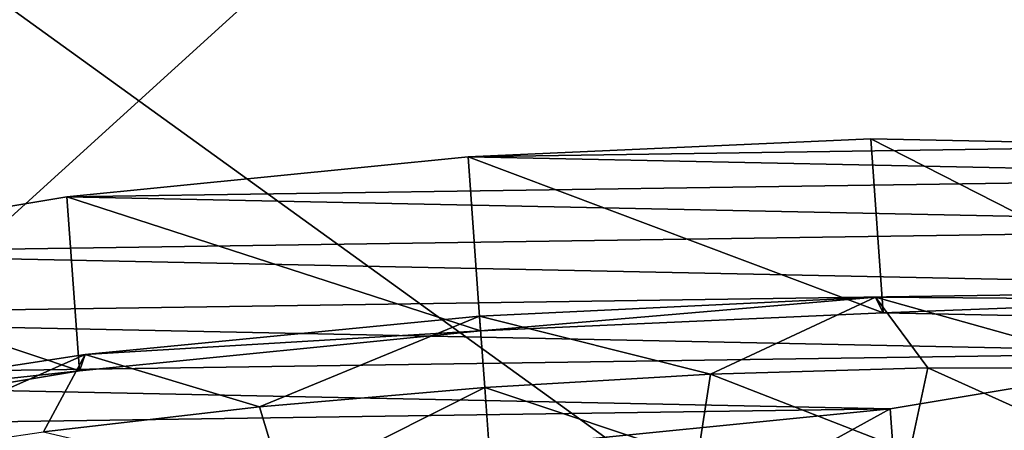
# Model space of a CAD drawing. Header units: metres. Extents: x 0 to 1501, y -1015 to 0.
# Tile 79 of 107: x 1028 to 1056, y -81 to -69. Entities that reach past the tile are written whole.
import ezdxf

# ---------------------------------------------------------------- set-up
doc = ezdxf.new("R2010")
doc.units = ezdxf.units.M

msp = doc.modelspace()

# ---------------------------------------------------------------- linework, layer by layer
at = {"layer": 'None'}
for points in [[(1060.012207, -99.620453, -406), (994.370544, -105.012535, -406), (1062.936401, -42.705982, -3)], [(994.370544, -105.012535, -406), (1001.775391, -47.370544, -3), (1062.936401, -42.705982, -3)], [(1063.192383, -45.303387), (1002.230469, -49.94701), (1068.877197, -98.073616, -377.175201)], [(1002.230469, -49.94701), (1012.442932, -102.235199, -377.175201), (1068.877197, -98.073616, -377.175201)]]:
    msp.add_3dface(points, dxfattribs=at)
at = {"layer": 'None012311'}
for points in [[(1052.380127, -72.246208, -222.818878), (1040.956543, -72.755318, -220.567337), (1052.737305, -77.184647, -222.123001)], [(1040.956543, -72.755318, -220.567337), (1052.380127, -72.246208, -222.818878), (1062.110229, -72.445824, -229.230713)], [(1062.110229, -72.445824, -229.230713), (1052.380127, -72.246208, -222.818878), (1062.467407, -77.384262, -228.534851)], [(1052.380127, -72.246208, -222.818878), (1052.737305, -77.184647, -222.123001), (1062.467407, -77.384262, -228.534851)], [(1068.665405, -73.323776, -238.826721), (1040.956543, -72.755318, -220.567337), (1062.110229, -72.445824, -229.230713)], [(1041.313843, -77.693756, -219.87146), (1040.956543, -72.755318, -220.567337), (1029.578613, -73.895645, -222.818878)], [(1029.578613, -73.895645, -222.818878), (1040.956543, -72.755318, -220.567337), (1068.665405, -73.323776, -238.826721)], [(1040.956543, -72.755318, -220.567337), (1041.313843, -77.693756, -219.87146), (1052.737305, -77.184647, -222.123001)], [(1071.047974, -74.746399, -250.145996), (1029.578613, -73.895645, -222.818878), (1068.665405, -73.323776, -238.826721)], [(1029.935913, -78.834084, -222.123001), (1029.578613, -73.895645, -222.818878), (1019.978638, -75.493584, -229.230713)], [(1019.978638, -75.493584, -229.230713), (1029.578613, -73.895645, -222.818878), (1071.047974, -74.746399, -250.145996)], [(1029.935913, -78.834084, -222.123001), (1041.313843, -77.693756, -219.87146), (1029.578613, -73.895645, -222.818878)], [(1068.89502, -76.497116, -261.46524), (1019.978638, -75.493584, -229.230713), (1071.047974, -74.746399, -250.145996)], [(1013.61792, -77.30587, -238.826721), (1019.978638, -75.493584, -229.230713), (1068.89502, -76.497116, -261.46524)], [(1020.335876, -80.432022, -228.534851), (1029.935913, -78.834084, -222.123001), (1019.978638, -75.493584, -229.230713)], [(1062.534302, -78.309402, -271.061249), (1013.61792, -77.30587, -238.826721), (1068.89502, -76.497116, -261.46524)], [(1041.313843, -77.693756, -219.87146), (1041.283691, -77.277321, -216.900665), (1052.516235, -76.741364, -218.863632)], [(1052.516235, -76.741364, -218.863632), (1041.283691, -77.277321, -216.900665), (1047.832397, -78.929756, -217.240402)], [(1041.313843, -77.693756, -219.87146), (1052.516235, -76.741364, -218.863632), (1052.737305, -77.184647, -222.123001)], [(1054.001221, -78.744507, -219.092667), (1052.516235, -76.741364, -218.863632), (1047.832397, -78.929756, -217.240402)], [(1052.516235, -76.741364, -218.863632), (1062.433838, -76.820374, -224.515793), (1052.737305, -77.184647, -222.123001)], [(1062.433838, -76.820374, -224.515793), (1052.516235, -76.741364, -218.863632), (1059.699585, -78.756126, -222.100555)], [(1052.516235, -76.741364, -218.863632), (1054.001221, -78.744507, -219.092667), (1059.699585, -78.756126, -222.100555)], [(1052.737305, -77.184647, -222.123001), (1062.433838, -76.820374, -224.515793), (1062.467407, -77.384262, -228.534851)], [(1011.464966, -79.056587, -250.145996), (1013.61792, -77.30587, -238.826721), (1062.534302, -78.309402, -271.061249)], [(1030.090942, -78.363602, -218.863632), (1041.283691, -77.277321, -216.900665), (1041.313843, -77.693756, -219.87146)], [(1041.283691, -77.277321, -216.900665), (1030.090942, -78.363602, -218.863632), (1035.040894, -79.855087, -217.240402)], [(1041.430298, -79.304749, -216.614975), (1041.283691, -77.277321, -216.900665), (1035.040894, -79.855087, -217.240402)], [(1047.832397, -78.929756, -217.240402), (1041.283691, -77.277321, -216.900665), (1041.430298, -79.304749, -216.614975)], [(1029.935913, -78.834084, -222.123001), (1030.090942, -78.363602, -218.863632), (1041.313843, -77.693756, -219.87146)], [(1052.934326, -79.907341, -277.473114), (1011.464966, -79.056587, -250.145996), (1062.534302, -78.309402, -271.061249)], [(1020.287964, -79.869171, -224.515793), (1030.090942, -78.363602, -218.863632), (1029.935913, -78.834084, -222.123001)], [(1020.287964, -79.869171, -224.515793), (1023.272339, -81.391251, -222.100555), (1030.090942, -78.363602, -218.863632)], [(1023.272339, -81.391251, -222.100555), (1028.909668, -80.559608, -219.092667), (1030.090942, -78.363602, -218.863632)], [(1030.090942, -78.363602, -218.863632), (1028.909668, -80.559608, -219.092667), (1035.040894, -79.855087, -217.240402)], [(1052.934326, -79.907341, -277.473114), (1062.534302, -78.309402, -271.061249), (1053.291504, -84.845779, -276.777252)], [(1062.534302, -78.309402, -271.061249), (1062.891602, -83.247833, -270.365387), (1053.291504, -84.845779, -276.777252)], [(1054.001221, -78.744507, -219.092667), (1047.832397, -78.929756, -217.240402), (1053.486084, -81.129349, -219.093857)], [(1054.001221, -78.744507, -219.092667), (1053.486084, -81.129349, -219.093857), (1059.288086, -81.127968, -222.062698)], [(1059.699585, -78.756126, -222.100555), (1054.001221, -78.744507, -219.092667), (1059.288086, -81.127968, -222.062698)], [(1020.335876, -80.432022, -228.534851), (1020.287964, -79.869171, -224.515793), (1029.935913, -78.834084, -222.123001)], [(1047.832397, -78.929756, -217.240402), (1041.430298, -79.304749, -216.614975), (1047.470703, -81.323227, -217.381607)], [(1047.832397, -78.929756, -217.240402), (1047.470703, -81.323227, -217.381607), (1053.486084, -81.129349, -219.093857)], [(1013.847473, -80.479218, -261.46524), (1011.464966, -79.056587, -250.145996), (1052.934326, -79.907341, -277.473114)], [(1041.430298, -79.304749, -216.614975), (1035.040894, -79.855087, -217.240402), (1035.743408, -82.171577, -217.381607)], [(1035.743408, -82.171577, -217.381607), (1041.622192, -81.95694, -216.925095), (1041.430298, -79.304749, -216.614975)], [(1041.430298, -79.304749, -216.614975), (1041.622192, -81.95694, -216.925095), (1047.470703, -81.323227, -217.381607)], [(1035.743408, -82.171577, -217.381607), (1035.040894, -79.855087, -217.240402), (1028.909668, -80.559608, -219.092667)], [(1041.556396, -81.047668, -279.72464), (1013.847473, -80.479218, -261.46524), (1052.934326, -79.907341, -277.473114)], [(1041.556396, -81.047668, -279.72464), (1052.934326, -79.907341, -277.473114), (1041.913696, -85.986107, -279.028778)], [(1052.934326, -79.907341, -277.473114), (1053.291504, -84.845779, -276.777252), (1041.913696, -85.986107, -279.028778)], [(1020.402771, -81.357162, -271.061249), (1013.847473, -80.479218, -261.46524), (1041.556396, -81.047668, -279.72464)]]:
    msp.add_3dface(points, dxfattribs=at)

doc.saveas('drawing.dxf')
